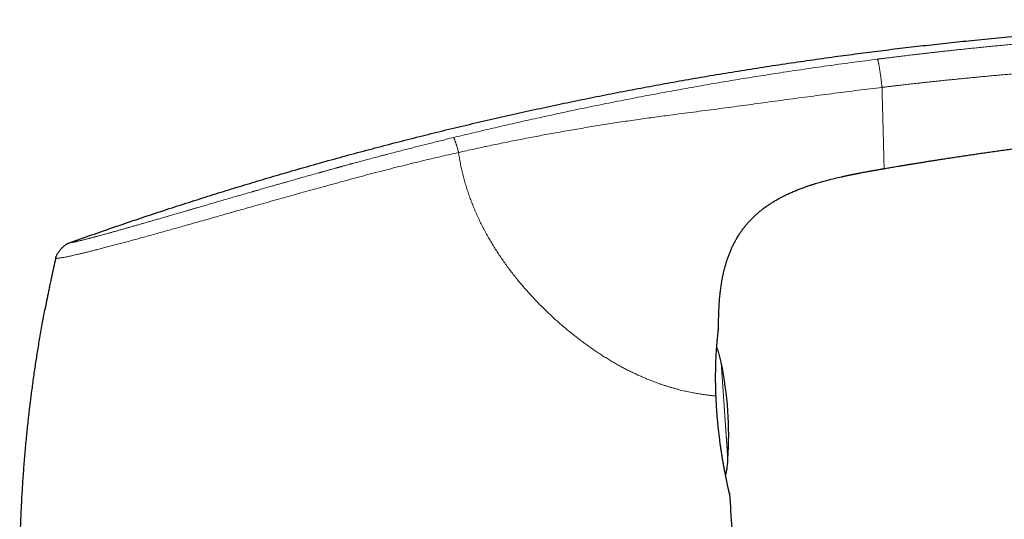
# Model space of a CAD drawing. Header units: millimetres. Extents: x 8 to 757, y 12 to 539.
# Tile 44 of 46: x 507 to 576, y 504 to 539. Entities that reach past the tile are written whole.
import ezdxf

# ---------------------------------------------------------------- set-up
doc = ezdxf.new("R2010")
doc.units = ezdxf.units.MM

msp = doc.modelspace()

# ---------------------------------------------------------------- linework, layer by layer
at = {"color": 7, "linetype": 'Continuous', "lineweight": 30}
for p, q in [((567.307, 528.464), (567.307, 528.464)), ((561.159, 526.935), (561.202, 526.953)), ((559.087, 525.814), (559.124, 525.839)), ((557.105, 523.679), (557.151, 523.756)), ((509.747, 522.229), (509.75, 522.229)), ((555.806, 517.411), (555.805, 517.395)), ((555.627, 512.66), (555.627, 512.66))]:
    msp.add_line(p, q, dxfattribs=at)
at = {"color": 252, "linetype": 'Continuous', "lineweight": 0}
for p, q in [((555.978, 515.029), (556.453, 508.245)), ((555.986, 514.991), (556.455, 508.283))]:
    msp.add_line(p, q, dxfattribs=at)
at = {"color": 7, "linetype": 'Continuous', "lineweight": 30, "flags": 128}
msp.add_lwpolyline([(556.556, 505.92), (556.562, 505.895), (556.566, 505.861)], dxfattribs=at)
at = {"color": 7, "linetype": 'Continuous', "lineweight": 30}
for start, end in [(4, 11.72875), (356.27125, 4)]:
    msp.add_arc((531.508, 509.909), 25, start, end, dxfattribs=at)
for points, knots in [([(510.702, 523.308), (511.216, 523.491), (512.242, 523.857), (513.784, 524.392), (515.327, 524.917), (516.871, 525.432), (518.416, 525.937), (519.932, 526.421), (521.42, 526.886), (522.878, 527.333), (524.338, 527.771), (525.798, 528.199), (527.316, 528.635), (528.891, 529.077), (530.524, 529.523), (532.158, 529.958), (533.793, 530.382), (535.428, 530.795), (537.066, 531.197), (538.704, 531.588), (540.343, 531.968), (541.983, 532.337), (543.625, 532.696), (545.268, 533.044), (546.912, 533.381), (548.557, 533.707), (550.203, 534.023), (551.851, 534.328), (553.526, 534.628), (555.229, 534.921), (556.959, 535.208), (558.691, 535.483), (560.424, 535.747), (562.158, 536), (563.841, 536.234), (565.471, 536.451), (567.048, 536.652), (568.626, 536.843), (570.206, 537.026), (571.788, 537.2), (573.464, 537.375), (575.237, 537.549), (577.105, 537.72), (578.976, 537.878), (580.848, 538.025), (582.722, 538.16), (584.599, 538.283), (586.477, 538.395), (588.223, 538.488), (589.836, 538.565), (591.315, 538.628), (592.796, 538.682), (594.203, 538.725), (595.535, 538.758), (596.792, 538.781), (598.05, 538.797), (599.308, 538.805), (600.565, 538.804), (601.799, 538.794), (603.008, 538.775), (604.193, 538.747), (605.377, 538.71), (606.56, 538.663), (607.742, 538.606), (608.924, 538.538), (610.104, 538.459), (611.284, 538.368), (612.462, 538.267), (613.632, 538.154), (614.793, 538.031), (615.947, 537.897), (617.099, 537.753), (617.866, 537.647), (618.25, 537.594)], [0, 0, 0, 0, 0.014954, 0.029882, 0.044786, 0.059666, 0.074523, 0.089358, 0.103326, 0.117276, 0.131208, 0.145123, 0.159023, 0.174517, 0.189994, 0.205452, 0.220895, 0.236322, 0.251734, 0.267133, 0.282519, 0.297893, 0.313256, 0.32861, 0.343953, 0.359289, 0.374617, 0.389938, 0.405254, 0.421293, 0.437328, 0.45336, 0.469388, 0.485415, 0.501442, 0.515979, 0.530517, 0.545057, 0.559598, 0.574142, 0.58869, 0.605839, 0.622995, 0.640159, 0.65733, 0.674511, 0.691703, 0.708907, 0.726124, 0.73966, 0.753202, 0.766749, 0.7803, 0.7918, 0.803301, 0.814802, 0.826303, 0.837802, 0.849299, 0.860136, 0.870971, 0.881802, 0.892629, 0.903453, 0.914274, 0.925091, 0.935905, 0.946716, 0.957526, 0.968143, 0.97876, 0.989379, 1, 1, 1, 1]), ([(567.307, 528.464), (567.362, 528.474), (567.476, 528.493), (567.653, 528.524), (567.842, 528.556), (568.043, 528.59), (568.254, 528.625), (568.476, 528.663), (568.709, 528.701), (568.953, 528.742), (569.21, 528.784), (569.481, 528.828), (569.766, 528.875), (570.063, 528.923), (570.372, 528.972), (570.693, 529.023), (571.026, 529.075), (571.364, 529.128), (571.706, 529.181), (572.052, 529.234), (572.409, 529.288), (572.776, 529.343), (573.152, 529.399), (573.536, 529.456), (573.928, 529.513), (574.331, 529.571), (574.746, 529.63), (575.176, 529.69), (575.618, 529.752), (576.072, 529.814), (576.536, 529.877), (577.011, 529.94), (577.497, 530.004), (577.941, 530.061), (578.275, 530.103), (578.448, 530.125), (578.511, 530.133), (578.527, 530.135), (578.543, 530.137), (578.559, 530.139), (578.676, 530.154), (578.979, 530.192), (579.618, 530.271), (580.455, 530.371), (581.405, 530.482), (582.51, 530.606), (583.805, 530.746), (585.291, 530.897), (586.778, 531.039), (588.266, 531.172), (589.426, 531.27), (590.26, 531.336), (590.765, 531.375), (591.27, 531.414), (591.776, 531.451), (592.278, 531.487), (592.772, 531.521), (593.249, 531.554), (593.716, 531.584), (594.18, 531.614), (594.654, 531.644), (595.132, 531.672), (595.608, 531.7), (595.97, 531.721), (596.222, 531.734), (596.367, 531.742), (596.513, 531.75), (596.658, 531.758), (596.81, 531.766), (596.927, 531.772), (596.995, 531.776), (597.009, 531.776)], [0, 0, 0, 0, 0.005595, 0.011595, 0.018002, 0.024815, 0.032035, 0.03952, 0.047398, 0.055667, 0.064329, 0.07357, 0.08322, 0.093278, 0.103744, 0.114617, 0.125899, 0.137589, 0.148933, 0.160638, 0.172702, 0.185125, 0.197908, 0.210812, 0.224064, 0.237662, 0.251607, 0.266194, 0.281142, 0.296451, 0.312121, 0.328153, 0.344545, 0.361299, 0.373042, 0.378263, 0.378855, 0.379388, 0.379921, 0.380453, 0.380986, 0.391794, 0.411093, 0.445556, 0.476327, 0.507098, 0.55705, 0.607002, 0.656955, 0.706907, 0.75686, 0.773813, 0.790767, 0.807721, 0.824674, 0.841628, 0.85816, 0.874385, 0.8896, 0.905142, 0.921012, 0.937209, 0.953239, 0.96878, 0.973653, 0.978527, 0.9834, 0.988274, 0.993147, 0.998665, 1, 1, 1, 1]), ([(748.684, 529.314), (748.189, 529.22), (746.838, 528.964), (744.632, 528.533), (742.068, 528.023), (739.506, 527.502), (736.945, 526.971), (734.387, 526.429), (731.903, 525.892), (729.491, 525.36), (727.152, 524.836), (724.815, 524.303), (722.481, 523.76), (720.148, 523.209), (717.817, 522.65), (715.489, 522.081), (713.163, 521.504), (710.839, 520.918), (708.517, 520.323), (706.197, 519.719), (703.742, 519.07), (701.151, 518.375), (698.427, 517.629), (695.705, 516.872), (693.124, 516.142), (690.684, 515.44), (688.382, 514.769), (686.084, 514.09), (683.788, 513.402), (681.495, 512.705), (679.068, 511.957), (676.507, 511.157), (673.815, 510.303), (671.126, 509.436), (668.537, 508.589), (666.048, 507.763), (663.657, 506.959), (661.27, 506.145), (658.885, 505.323), (656.505, 504.49), (654.127, 503.648), (651.753, 502.797), (649.421, 501.951), (647.132, 501.11), (644.885, 500.275), (642.642, 499.431), (640.402, 498.579), (638.164, 497.719), (635.798, 496.798), (633.302, 495.816), (630.678, 494.769), (628.059, 493.711), (625.538, 492.679), (623.114, 491.676), (620.788, 490.701), (618.465, 489.718), (616.146, 488.725), (613.832, 487.723), (611.521, 486.712), (609.214, 485.692), (606.912, 484.663), (604.613, 483.624), (602.319, 482.576), (600.029, 481.52), (597.743, 480.454), (595.461, 479.379), (593.184, 478.295), (590.911, 477.202), (588.606, 476.083), (586.27, 474.936), (583.903, 473.762), (581.54, 472.578), (579.183, 471.384), (577.216, 470.379), (576.036, 469.769), (575.638, 469.563)], [0, 0, 0, 0, 0.008226, 0.022459, 0.036692, 0.050925, 0.065158, 0.079391, 0.093624, 0.106671, 0.119718, 0.132765, 0.145812, 0.158859, 0.171906, 0.184953, 0.198, 0.211047, 0.224094, 0.237141, 0.250188, 0.265564, 0.280941, 0.296318, 0.311695, 0.324742, 0.337789, 0.350836, 0.363883, 0.37693, 0.389977, 0.405353, 0.42073, 0.436107, 0.451484, 0.465213, 0.478942, 0.492671, 0.506401, 0.52013, 0.533859, 0.547589, 0.561318, 0.574365, 0.587412, 0.600459, 0.613506, 0.626553, 0.6396, 0.654976, 0.670353, 0.68573, 0.701107, 0.714836, 0.728565, 0.742294, 0.756024, 0.769753, 0.783482, 0.797212, 0.810941, 0.82467, 0.838399, 0.852129, 0.865858, 0.879587, 0.893316, 0.907046, 0.920775, 0.935158, 0.949541, 0.963924, 0.978307, 0.99269, 1, 1, 1, 1]), ([(564.332, 527.894), (564.359, 527.9), (564.413, 527.912), (564.498, 527.931), (564.586, 527.95), (564.675, 527.97), (564.764, 527.988), (564.85, 528.007), (564.93, 528.023), (565, 528.038), (565.051, 528.048), (565.088, 528.056), (565.113, 528.061), (565.136, 528.066), (565.159, 528.07), (565.18, 528.074), (565.2, 528.078), (565.219, 528.082), (565.236, 528.086), (565.249, 528.088), (565.259, 528.09), (565.266, 528.092), (565.271, 528.093), (565.277, 528.094), (565.286, 528.096), (565.298, 528.098), (565.316, 528.102), (565.34, 528.106), (565.368, 528.112), (565.398, 528.118), (565.428, 528.124), (565.469, 528.132), (565.52, 528.142), (565.581, 528.153), (565.641, 528.165), (565.732, 528.182), (565.859, 528.206), (566.025, 528.237), (566.181, 528.266), (566.325, 528.292), (566.456, 528.315), (566.588, 528.339), (566.712, 528.361), (566.825, 528.381), (566.929, 528.399), (567.012, 528.413), (567.075, 528.424), (567.117, 528.431), (567.159, 528.439), (567.2, 528.446), (567.239, 528.452), (567.272, 528.458), (567.295, 528.462), (567.305, 528.464), (567.307, 528.464)], [0, 0, 0, 0, 0.020693, 0.042302, 0.06475, 0.087589, 0.110312, 0.132406, 0.153408, 0.170611, 0.186615, 0.194207, 0.201577, 0.208802, 0.215981, 0.225663, 0.235649, 0.246065, 0.262627, 0.280345, 0.301862, 0.324432, 0.34766, 0.371115, 0.394365, 0.417013, 0.438749, 0.456892, 0.474264, 0.485546, 0.496747, 0.508052, 0.525381, 0.542977, 0.560395, 0.577583, 0.623446, 0.669326, 0.715128, 0.74938, 0.783514, 0.817589, 0.851781, 0.877523, 0.903564, 0.930024, 0.940564, 0.951197, 0.961915, 0.972427, 0.982238, 0.99109, 0.998083, 1, 1, 1, 1]), ([(561.159, 526.935), (561.173, 526.941), (561.277, 526.985), (561.473, 527.061), (561.723, 527.154), (561.951, 527.235), (562.158, 527.304), (562.365, 527.372), (562.503, 527.414), (562.572, 527.435)], [0, 0, 0, 0, 0.03092, 0.225117, 0.419398, 0.564951, 0.710245, 0.855244, 1, 1, 1, 1]), ([(562.518, 527.419), (562.637, 527.455), (562.918, 527.54), (563.365, 527.661), (563.857, 527.785), (564.186, 527.861), (564.35, 527.898)], [0, 0, 0, 0, 0.1972205, 0.4651306, 0.7331267, 1, 1, 1, 1]), ([(559.058, 525.792), (559.126, 525.841), (559.272, 525.944), (559.501, 526.094), (559.743, 526.242), (559.989, 526.381), (560.237, 526.513), (560.487, 526.638), (560.74, 526.756), (561.014, 526.877), (561.206, 526.954), (561.311, 526.996)], [0, 0, 0, 0, 0.0982853, 0.2092175, 0.3201537, 0.4311081, 0.540096, 0.6490804, 0.7580498, 0.8670176, 1, 1, 1, 1]), ([(557.106, 523.679), (557.124, 523.711), (557.186, 523.817), (557.3, 523.991), (557.447, 524.201), (557.602, 524.406), (557.764, 524.605), (557.934, 524.798), (558.111, 524.984), (558.294, 525.163), (558.484, 525.336), (558.679, 525.503), (558.881, 525.662), (559.029, 525.774), (559.112, 525.831), (559.124, 525.839)], [0, 0, 0, 0, 0.0372383, 0.1233718, 0.2095219, 0.2956845, 0.3818538, 0.4680223, 0.5541812, 0.6403284, 0.7264749, 0.8126246, 0.8987711, 0.9848985, 1, 1, 1, 1]), ([(555.806, 517.411), (555.806, 517.552), (555.805, 517.834), (555.813, 518.257), (555.828, 518.679), (555.852, 519.102), (555.886, 519.523), (555.927, 519.914), (555.975, 520.273), (556.026, 520.602), (556.087, 520.928), (556.157, 521.253), (556.236, 521.576), (556.32, 521.871), (556.404, 522.138), (556.488, 522.377), (556.578, 522.614), (556.676, 522.848), (556.781, 523.078), (556.893, 523.302), (557.012, 523.521), (557.098, 523.673), (557.147, 523.749), (557.151, 523.756)], [0, 0, 0, 0, 0.064347, 0.128694, 0.193051, 0.257412, 0.321771, 0.386134, 0.436708, 0.487278, 0.537842, 0.588411, 0.638988, 0.689561, 0.728174, 0.766784, 0.805398, 0.844019, 0.882642, 0.920569, 0.95849, 0.996405, 1, 1, 1, 1]), ([(509.747, 522.229), (509.751, 522.245), (509.758, 522.279), (509.773, 522.332), (509.794, 522.389), (509.821, 522.451), (509.858, 522.524), (509.906, 522.606), (509.965, 522.696), (510.032, 522.786), (510.105, 522.873), (510.183, 522.956), (510.264, 523.034), (510.346, 523.104), (510.422, 523.162), (510.49, 523.207), (510.549, 523.242), (510.603, 523.269), (510.654, 523.291), (510.686, 523.302), (510.702, 523.308)], [0, 0, 0, 0, 0.033857, 0.070157, 0.110556, 0.155817, 0.205931, 0.274432, 0.347576, 0.42316, 0.499461, 0.575793, 0.651492, 0.724842, 0.793618, 0.843967, 0.889435, 0.92997, 0.966287, 1, 1, 1, 1]), ([(509.747, 522.23), (509.738, 522.192), (509.709, 522.067), (509.662, 521.856), (509.606, 521.601), (509.552, 521.357), (509.501, 521.123), (509.453, 520.9), (509.409, 520.693), (509.369, 520.501), (509.332, 520.325), (509.297, 520.157), (509.265, 519.998), (509.234, 519.849), (509.205, 519.702), (509.176, 519.56), (509.149, 519.422), (509.124, 519.296), (509.101, 519.182), (509.081, 519.079), (509.063, 518.988), (509.047, 518.908), (509.034, 518.84), (509.024, 518.788), (509.016, 518.748), (509.011, 518.72), (509.007, 518.698), (509.005, 518.689), (509.004, 518.685)], [0, 0, 0, 0, 0.030792, 0.10333, 0.172954, 0.239668, 0.303476, 0.364385, 0.4224, 0.473045, 0.521271, 0.567085, 0.610497, 0.651516, 0.690155, 0.731191, 0.769198, 0.804209, 0.836267, 0.865426, 0.891759, 0.915365, 0.936384, 0.955009, 0.967578, 0.979119, 0.989841, 1, 1, 1, 1]), ([(507.283, 497.458), (507.276, 497.791), (507.26, 498.457), (507.25, 499.455), (507.249, 500.453), (507.259, 501.451), (507.278, 502.45), (507.307, 503.447), (507.347, 504.478), (507.4, 505.542), (507.466, 506.638), (507.545, 507.733), (507.635, 508.828), (507.735, 509.888), (507.842, 510.914), (507.955, 511.906), (508.079, 512.897), (508.212, 513.886), (508.355, 514.874), (508.508, 515.86), (508.677, 516.878), (508.842, 517.82), (508.958, 518.432), (509.005, 518.685)], [0, 0, 0, 0, 0.046789, 0.093578, 0.140367, 0.187156, 0.233945, 0.280734, 0.327523, 0.378991, 0.430459, 0.481927, 0.533395, 0.584863, 0.631651, 0.67844, 0.725229, 0.772018, 0.818807, 0.865596, 0.912385, 0.963853, 1, 1, 1, 1]), ([(555.627, 512.668), (555.625, 512.721), (555.62, 512.827), (555.615, 512.984), (555.611, 513.135), (555.607, 513.279), (555.605, 513.415), (555.603, 513.55), (555.601, 513.684), (555.6, 513.815), (555.6, 513.936), (555.6, 514.047), (555.601, 514.149), (555.602, 514.241), (555.603, 514.325), (555.604, 514.404), (555.606, 514.507), (555.608, 514.635), (555.613, 514.802), (555.618, 514.981), (555.626, 515.172), (555.634, 515.358), (555.643, 515.538), (555.654, 515.711), (555.664, 515.877), (555.676, 516.035), (555.688, 516.186), (555.699, 516.328), (555.711, 516.462), (555.722, 516.588), (555.733, 516.705), (555.743, 516.813), (555.752, 516.905), (555.76, 516.984), (555.767, 517.053), (555.774, 517.118), (555.781, 517.178), (555.786, 517.225), (555.79, 517.262), (555.794, 517.293), (555.797, 517.324), (555.801, 517.354), (555.803, 517.379), (555.804, 517.391), (555.804, 517.396)], [0, 0, 0, 0, 0.021275, 0.042757, 0.06331, 0.082935, 0.101631, 0.119399, 0.139149, 0.157609, 0.17478, 0.190662, 0.205507, 0.219015, 0.23119, 0.242854, 0.254584, 0.277818, 0.30131, 0.332208, 0.363541, 0.395014, 0.426501, 0.45801, 0.489549, 0.521137, 0.552732, 0.584293, 0.615828, 0.647344, 0.67885, 0.710351, 0.74185, 0.766816, 0.7928, 0.819848, 0.847966, 0.877161, 0.896869, 0.917462, 0.939241, 0.962239, 0.986488, 1, 1, 1, 1]), ([(555.978, 515.029), (555.965, 515.09), (555.939, 515.215), (555.894, 515.401), (555.844, 515.588), (555.795, 515.749), (555.749, 515.883), (555.713, 515.98), (555.688, 516.039), (555.678, 516.063)], [0, 0, 0, 0, 0.175347, 0.353785, 0.534111, 0.712788, 0.822168, 0.927841, 1, 1, 1, 1]), ([(555.986, 514.99), (555.985, 514.995), (555.984, 515.002), (555.982, 515.012), (555.98, 515.02), (555.979, 515.025), (555.979, 515.027)], [0, 0, 0, 0, 0.363345, 0.598494, 0.833693, 1, 1, 1, 1]), ([(555.661, 512.036), (555.66, 512.052), (555.657, 512.092), (555.653, 512.159), (555.648, 512.241), (555.643, 512.333), (555.637, 512.434), (555.632, 512.544), (555.628, 512.62), (555.627, 512.66)], [0, 0, 0, 0, 0.0778578, 0.1926764, 0.3233014, 0.4698256, 0.6323755, 0.8111192, 1, 1, 1, 1]), ([(555.661, 512.032), (555.661, 512.033), (555.663, 512.034), (555.662, 512.035), (555.658, 512.036), (555.657, 512.037)], [0, 0, 0, 0, 0.277211, 0.646053, 1, 1, 1, 1]), ([(556.564, 505.885), (556.563, 505.887), (556.562, 505.891), (556.56, 505.903), (556.557, 505.918), (556.553, 505.935), (556.548, 505.955), (556.543, 505.978), (556.537, 506.003), (556.531, 506.03), (556.524, 506.057), (556.517, 506.09), (556.507, 506.133), (556.494, 506.19), (556.48, 506.255), (556.464, 506.328), (556.446, 506.41), (556.426, 506.503), (556.404, 506.604), (556.381, 506.715), (556.357, 506.833), (556.332, 506.956), (556.306, 507.084), (556.28, 507.217), (556.253, 507.355), (556.225, 507.499), (556.198, 507.648), (556.169, 507.801), (556.141, 507.957), (556.116, 508.099), (556.095, 508.226), (556.076, 508.342), (556.055, 508.466), (556.034, 508.6), (556.012, 508.744), (555.989, 508.89), (555.968, 509.038), (555.947, 509.186), (555.925, 509.342), (555.903, 509.506), (555.881, 509.679), (555.858, 509.859), (555.836, 510.048), (555.814, 510.238), (555.793, 510.428), (555.773, 510.618), (555.754, 510.814), (555.735, 511.016), (555.717, 511.223), (555.7, 511.435), (555.685, 511.65), (555.671, 511.85), (555.664, 511.978), (555.661, 512.032)], [0, 0, 0, 0, 0.0176202, 0.0343779, 0.0502854, 0.0653536, 0.0795915, 0.0930068, 0.10777, 0.1214076, 0.1339261, 0.1453325, 0.1651016, 0.1854125, 0.2062678, 0.2276694, 0.2500225, 0.2729433, 0.2964309, 0.3204664, 0.34453, 0.3679513, 0.391158, 0.4141466, 0.4369138, 0.4598644, 0.4825801, 0.5050593, 0.5273051, 0.5493257, 0.5637301, 0.5789418, 0.5951256, 0.6122819, 0.6304108, 0.6495125, 0.6665604, 0.6843149, 0.7027758, 0.7219425, 0.7418144, 0.7623906, 0.7836702, 0.8056518, 0.8259425, 0.8467944, 0.8682064, 0.8901772, 0.9127057, 0.9353741, 0.9585793, 0.9823216, 1, 1, 1, 1]), ([(556.453, 508.247), (556.453, 508.25), (556.453, 508.257), (556.454, 508.267), (556.455, 508.275), (556.455, 508.281), (556.455, 508.284)], [0, 0, 0, 0, 0.294604, 0.529774, 0.764901, 1, 1, 1, 1]), ([(556.293, 507.153), (556.293, 507.156), (556.305, 507.196), (556.324, 507.276), (556.35, 507.395), (556.373, 507.518), (556.397, 507.669), (556.419, 507.846), (556.439, 508.046), (556.448, 508.179), (556.453, 508.245)], [0, 0, 0, 0, 0.008344, 0.113509, 0.223722, 0.33769, 0.454, 0.638249, 0.820771, 1, 1, 1, 1]), ([(556.566, 505.861), (556.617, 505.068), (556.718, 503.482), (556.855, 501.102), (556.982, 498.722), (557.057, 497.135), (557.095, 496.341)], [0, 0, 0, 0, 0.25, 0.5, 0.75, 1, 1, 1, 1])]:
    msp.add_open_spline(points, degree=3, knots=knots, dxfattribs=at)
at = {"color": 252, "linetype": 'Continuous', "lineweight": 0}
for points, knots in [([(618.25, 537.594), (618.25, 537.594), (618.25, 537.594), (618.25, 537.594), (618.25, 537.594), (618.25, 537.594), (618.25, 537.594), (618.249, 537.594), (618.249, 537.594), (618.248, 537.594), (618.247, 537.594), (618.246, 537.594), (618.244, 537.594), (618.241, 537.594), (618.238, 537.594), (618.234, 537.594), (618.229, 537.594), (618.223, 537.593), (618.215, 537.593), (618.206, 537.593), (618.196, 537.593), (618.185, 537.593), (618.171, 537.592), (618.156, 537.592), (618.138, 537.592), (618.117, 537.591), (618.093, 537.591), (618.066, 537.59), (618.036, 537.589), (618.002, 537.588), (617.965, 537.588), (617.925, 537.587), (617.881, 537.586), (617.833, 537.585), (617.779, 537.584), (617.721, 537.583), (617.659, 537.583), (617.592, 537.582), (617.519, 537.582), (617.437, 537.582), (617.348, 537.583), (617.249, 537.584), (617.147, 537.586), (617.046, 537.588), (616.945, 537.59), (616.836, 537.593), (616.719, 537.596), (616.594, 537.6), (616.459, 537.605), (616.319, 537.611), (616.176, 537.617), (616.03, 537.623), (615.875, 537.63), (615.712, 537.638), (615.542, 537.647), (615.364, 537.656), (615.178, 537.667), (614.983, 537.678), (614.788, 537.69), (614.596, 537.701), (614.406, 537.714), (614.209, 537.727), (614.003, 537.74), (613.792, 537.755), (613.562, 537.771), (613.314, 537.788), (613.046, 537.807), (612.772, 537.826), (612.478, 537.847), (612.165, 537.869), (611.831, 537.892), (611.49, 537.916), (611.143, 537.939), (610.793, 537.962), (610.439, 537.985), (610.083, 538.008), (609.723, 538.03), (609.305, 538.054), (608.829, 538.081), (608.292, 538.11), (607.746, 538.137), (607.192, 538.163), (606.592, 538.189), (605.948, 538.214), (605.257, 538.237), (604.554, 538.258), (603.84, 538.275), (603.114, 538.289), (602.532, 538.298), (602.098, 538.304), (601.816, 538.306), (601.531, 538.309), (601.245, 538.311), (600.958, 538.312), (600.677, 538.313), (600.244, 538.314), (599.663, 538.313), (598.893, 538.309), (598.094, 538.302), (597.266, 538.291), (596.45, 538.276), (595.646, 538.259), (594.853, 538.239), (594.071, 538.216), (593.318, 538.192), (592.593, 538.166), (591.895, 538.14), (591.207, 538.112), (590.529, 538.083), (589.861, 538.052), (589.215, 538.021), (588.59, 537.989), (587.986, 537.958), (587.391, 537.925), (586.805, 537.892), (586.205, 537.857), (585.592, 537.82), (584.968, 537.781), (584.354, 537.741), (583.751, 537.701), (583.158, 537.66), (582.575, 537.619), (582.003, 537.578), (581.442, 537.536), (580.891, 537.494), (580.351, 537.452), (579.821, 537.41), (579.301, 537.367), (578.792, 537.325), (578.294, 537.282), (577.805, 537.24), (577.32, 537.197), (576.839, 537.153), (576.361, 537.109), (575.895, 537.066), (575.44, 537.022), (574.997, 536.979), (574.559, 536.936), (574.128, 536.893), (573.702, 536.85), (573.29, 536.808), (572.889, 536.766), (572.501, 536.725), (572.126, 536.684), (571.772, 536.646), (571.44, 536.61), (571.128, 536.575), (570.827, 536.541), (570.536, 536.508), (570.255, 536.476), (569.985, 536.445), (569.725, 536.415), (569.476, 536.386), (569.237, 536.358), (569.008, 536.331), (568.79, 536.305), (568.586, 536.28), (568.395, 536.257), (568.218, 536.235), (568.05, 536.215), (567.891, 536.195), (567.738, 536.176), (567.591, 536.158), (567.45, 536.141), (567.321, 536.124), (567.202, 536.11), (567.094, 536.096), (566.996, 536.084), (566.909, 536.073), (566.855, 536.066), (566.829, 536.062)], [0, 0, 0, 0, 0.0001644, 0.0003979, 0.0007007, 0.0010727, 0.0016764, 0.0024032, 0.0032531, 0.0044356, 0.0057954, 0.0073326, 0.0090473, 0.0109394, 0.0128656, 0.0149464, 0.0171817, 0.0195716, 0.022116, 0.0248148, 0.0275007, 0.0303236, 0.0332832, 0.0363794, 0.0396119, 0.0431887, 0.0469178, 0.0507986, 0.0548304, 0.0590122, 0.0633431, 0.0675627, 0.0719153, 0.0764027, 0.0810269, 0.0857908, 0.0902458, 0.0948226, 0.0995247, 0.1043505, 0.1092954, 0.1143547, 0.1195234, 0.1236583, 0.1278565, 0.1321197, 0.1364516, 0.1408565, 0.1453394, 0.1499054, 0.1540408, 0.1582336, 0.1624778, 0.1667678, 0.1711017, 0.1754013, 0.1797445, 0.1841352, 0.1885803, 0.1924018, 0.1962797, 0.2002239, 0.2042228, 0.2082542, 0.2123107, 0.2171272, 0.2219855, 0.2268922, 0.2318536, 0.2375838, 0.2433937, 0.2492842, 0.2552533, 0.2612957, 0.2672947, 0.2733502, 0.2794596, 0.2856262, 0.2945415, 0.3035901, 0.3127761, 0.3220993, 0.3315579, 0.3429673, 0.3545656, 0.366354, 0.3783335, 0.3905042, 0.4028661, 0.407578, 0.4123171, 0.4170833, 0.4218768, 0.4266973, 0.4314942, 0.4360395, 0.4484444, 0.4607101, 0.4747583, 0.4886184, 0.5022898, 0.5157718, 0.5290639, 0.5421656, 0.5550774, 0.5669321, 0.5786236, 0.5901527, 0.6015198, 0.6127257, 0.6237707, 0.6340375, 0.6441619, 0.6541441, 0.6639844, 0.6736829, 0.6843401, 0.6948213, 0.7051267, 0.7152566, 0.7252112, 0.7349906, 0.7445951, 0.7540247, 0.7632797, 0.77236, 0.7812657, 0.7899967, 0.798553, 0.8069347, 0.8151418, 0.8231741, 0.8314017, 0.8394375, 0.8472817, 0.8549342, 0.862395, 0.8696642, 0.87703, 0.8841881, 0.8911384, 0.897881, 0.9044159, 0.910743, 0.9168625, 0.9222897, 0.9275423, 0.9326205, 0.9375242, 0.9422534, 0.9468082, 0.9511885, 0.9553943, 0.9594256, 0.9632825, 0.9669649, 0.9704729, 0.9736206, 0.9766131, 0.9794506, 0.9821329, 0.9846601, 0.9872064, 0.989573, 0.99176, 0.9937673, 0.995595, 0.997243, 0.9987113, 1, 1, 1, 1]), ([(537.391, 530.621), (537.844, 530.73), (538.751, 530.949), (540.111, 531.269), (541.473, 531.582), (542.835, 531.889), (544.199, 532.188), (545.645, 532.498), (547.175, 532.816), (548.788, 533.14), (550.404, 533.455), (551.941, 533.744), (553.397, 534.009), (554.773, 534.253), (556.151, 534.489), (557.531, 534.717), (558.912, 534.939), (560.377, 535.165), (561.926, 535.396), (563.558, 535.628), (565.193, 535.852), (566.284, 535.992), (566.829, 536.062)], [0, 0, 0, 0, 0.046677, 0.093345, 0.140008, 0.186667, 0.233324, 0.279979, 0.334963, 0.389948, 0.444935, 0.499928, 0.546596, 0.593269, 0.639946, 0.686625, 0.733304, 0.779981, 0.834987, 0.889989, 0.944992, 1, 1, 1, 1]), ([(566.829, 536.062), (566.83, 536.061), (566.833, 536.059), (566.837, 536.055), (566.842, 536.049), (566.849, 536.038), (566.857, 536.019), (566.866, 535.993), (566.876, 535.96), (566.887, 535.92), (566.899, 535.869), (566.913, 535.806), (566.929, 535.73), (566.947, 535.642), (566.965, 535.54), (566.985, 535.427), (567.005, 535.306), (567.024, 535.183), (567.042, 535.063), (567.059, 534.947), (567.074, 534.837), (567.088, 534.734), (567.1, 534.638), (567.112, 534.543), (567.123, 534.449), (567.134, 534.358), (567.142, 534.28), (567.15, 534.213), (567.156, 534.156), (567.159, 534.122), (567.161, 534.106)], [0, 0, 0, 0, 0.015965, 0.035533, 0.058942, 0.086558, 0.118876, 0.156464, 0.188441, 0.223833, 0.262677, 0.304855, 0.350082, 0.39795, 0.448027, 0.500064, 0.551768, 0.600916, 0.647444, 0.691144, 0.73183, 0.769411, 0.803912, 0.835447, 0.87318, 0.906399, 0.935491, 0.960717, 0.982213, 1, 1, 1, 1]), ([(567.161, 534.106), (567.186, 534.109), (567.241, 534.116), (567.327, 534.126), (567.423, 534.137), (567.529, 534.15), (567.643, 534.163), (567.766, 534.178), (567.897, 534.193), (568.037, 534.21), (568.188, 534.227), (568.348, 534.246), (568.519, 534.265), (568.7, 534.286), (568.889, 534.308), (569.088, 534.33), (569.294, 534.353), (569.508, 534.377), (569.731, 534.401), (569.975, 534.428), (570.241, 534.457), (570.529, 534.488), (570.829, 534.52), (571.141, 534.553), (571.462, 534.586), (571.794, 534.621), (572.135, 534.655), (572.488, 534.691), (572.854, 534.727), (573.235, 534.764), (573.63, 534.803), (574.038, 534.841), (574.457, 534.88), (574.888, 534.92), (575.332, 534.96), (575.776, 535), (576.221, 535.038), (576.666, 535.076), (577.122, 535.115), (577.588, 535.153), (578.065, 535.191), (578.542, 535.229), (579.02, 535.266), (579.498, 535.302), (579.985, 535.338), (580.481, 535.374), (580.987, 535.41), (581.502, 535.445), (582.027, 535.48), (582.561, 535.515), (583.104, 535.549), (583.653, 535.583), (584.207, 535.616), (584.768, 535.648), (585.338, 535.68), (585.92, 535.712), (586.515, 535.743), (587.122, 535.773), (587.739, 535.803), (588.366, 535.832), (588.998, 535.86), (589.635, 535.887), (590.277, 535.912), (590.929, 535.936), (591.594, 535.959), (592.273, 535.981), (592.966, 536.001), (593.669, 536.019), (594.381, 536.036), (595.102, 536.05), (595.834, 536.062), (596.372, 536.069), (596.714, 536.073), (596.856, 536.074), (596.998, 536.075), (597.139, 536.077), (597.281, 536.078), (597.422, 536.079), (597.771, 536.081), (598.298, 536.083), (599.001, 536.083), (599.71, 536.081), (600.45, 536.075), (601.222, 536.066), (601.955, 536.053), (602.65, 536.037), (603.309, 536.019), (603.958, 535.999), (604.598, 535.976), (605.229, 535.951), (605.821, 535.924), (606.377, 535.896), (606.897, 535.867), (607.413, 535.836), (607.923, 535.803), (608.429, 535.767), (608.93, 535.729), (609.391, 535.691), (609.813, 535.655), (610.196, 535.622), (610.576, 535.587), (610.953, 535.552), (611.326, 535.516), (611.695, 535.48), (612.037, 535.445), (612.352, 535.412), (612.642, 535.382), (612.928, 535.351), (613.21, 535.321), (613.487, 535.292), (613.76, 535.263), (614.027, 535.236), (614.289, 535.209), (614.534, 535.186), (614.759, 535.165), (614.965, 535.148), (615.162, 535.133), (615.353, 535.12), (615.536, 535.11), (615.722, 535.1), (615.912, 535.093), (616.103, 535.086), (616.286, 535.082), (616.469, 535.079), (616.651, 535.078), (616.83, 535.079), (617, 535.082), (617.16, 535.086), (617.312, 535.092), (617.454, 535.1), (617.588, 535.108), (617.719, 535.119), (617.847, 535.131), (617.971, 535.145), (618.086, 535.16), (618.193, 535.176), (618.292, 535.193), (618.383, 535.21), (618.468, 535.228), (618.546, 535.246), (618.623, 535.265), (618.698, 535.285), (618.77, 535.306), (618.836, 535.326), (618.897, 535.346), (618.952, 535.365), (619.005, 535.384), (619.057, 535.404), (619.106, 535.423), (619.15, 535.44), (619.19, 535.456), (619.225, 535.47), (619.256, 535.483), (619.284, 535.494), (619.308, 535.505), (619.33, 535.514), (619.35, 535.523), (619.368, 535.531), (619.383, 535.537), (619.396, 535.543), (619.406, 535.547), (619.414, 535.551), (619.42, 535.554), (619.425, 535.556), (619.429, 535.558), (619.432, 535.56), (619.434, 535.56), (619.436, 535.561), (619.437, 535.562), (619.437, 535.562), (619.438, 535.562), (619.438, 535.562), (619.438, 535.562), (619.438, 535.562), (619.438, 535.562), (619.438, 535.562)], [0, 0, 0, 0, 0.001274, 0.002705, 0.004291, 0.006034, 0.007933, 0.00995, 0.012117, 0.014435, 0.016904, 0.019572, 0.022397, 0.025377, 0.028514, 0.031806, 0.035192, 0.038729, 0.042415, 0.046253, 0.050813, 0.055568, 0.06052, 0.065667, 0.07101, 0.076448, 0.082075, 0.087891, 0.093895, 0.100217, 0.106735, 0.113451, 0.120362, 0.127471, 0.134776, 0.142278, 0.149441, 0.156775, 0.16428, 0.171956, 0.179802, 0.187819, 0.195534, 0.203401, 0.21142, 0.219591, 0.227914, 0.236389, 0.245016, 0.253795, 0.262727, 0.27181, 0.28088, 0.290096, 0.29946, 0.30897, 0.318805, 0.328792, 0.338932, 0.349224, 0.35967, 0.370077, 0.380632, 0.391334, 0.402184, 0.413409, 0.424788, 0.436323, 0.448015, 0.459864, 0.47187, 0.484033, 0.486374, 0.488709, 0.491039, 0.493363, 0.495681, 0.497994, 0.500301, 0.512888, 0.52398, 0.534932, 0.547792, 0.56046, 0.572938, 0.583919, 0.594748, 0.605423, 0.615943, 0.626308, 0.636532, 0.645192, 0.653766, 0.662261, 0.670685, 0.679044, 0.687346, 0.695592, 0.702033, 0.708439, 0.714812, 0.721152, 0.727462, 0.733745, 0.740005, 0.745058, 0.750097, 0.755125, 0.760146, 0.765167, 0.770104, 0.775057, 0.780035, 0.785031, 0.789244, 0.793401, 0.797494, 0.801519, 0.805479, 0.809384, 0.813928, 0.818414, 0.822844, 0.827218, 0.832121, 0.836949, 0.841697, 0.846362, 0.85094, 0.855436, 0.859853, 0.864193, 0.868985, 0.873688, 0.8783, 0.882818, 0.887239, 0.891482, 0.895626, 0.899667, 0.903603, 0.908156, 0.91257, 0.916854, 0.921014, 0.925053, 0.928978, 0.933541, 0.937949, 0.942206, 0.946311, 0.950264, 0.954, 0.957591, 0.961036, 0.964336, 0.967973, 0.971416, 0.974665, 0.977719, 0.980579, 0.983198, 0.985629, 0.987873, 0.989928, 0.99175, 0.993393, 0.994858, 0.996145, 0.997253, 0.998184, 0.998936, 0.999399, 0.999753, 1, 1, 1, 1]), ([(567.16, 534.107), (566.609, 534.04), (565.506, 533.907), (563.854, 533.696), (562.204, 533.48), (560.557, 533.259), (558.922, 533.037), (557.296, 532.816), (555.678, 532.601), (554.058, 532.391), (552.583, 532.199), (551.255, 532.021), (550.075, 531.856), (548.898, 531.683), (547.722, 531.501), (546.548, 531.31), (545.375, 531.11), (544.235, 530.906), (543.126, 530.701), (542.049, 530.493), (540.972, 530.279), (539.896, 530.056), (538.819, 529.826), (538.101, 529.667), (537.742, 529.587)], [0, 0, 0, 0, 0.055922, 0.111786, 0.167598, 0.223362, 0.2791, 0.333864, 0.388697, 0.443625, 0.498626, 0.538655, 0.578682, 0.618681, 0.658633, 0.698572, 0.738546, 0.7786, 0.815386, 0.852223, 0.889093, 0.925998, 0.962959, 1, 1, 1, 1]), ([(567.307, 528.465), (567.307, 528.467), (567.307, 528.47), (567.307, 528.49), (567.306, 528.523), (567.305, 528.569), (567.303, 528.632), (567.301, 528.703), (567.299, 528.779), (567.297, 528.853), (567.295, 528.937), (567.293, 529.033), (567.29, 529.142), (567.287, 529.265), (567.283, 529.393), (567.28, 529.525), (567.276, 529.657), (567.273, 529.8), (567.269, 529.956), (567.264, 530.123), (567.26, 530.303), (567.255, 530.497), (567.249, 530.704), (567.243, 530.924), (567.237, 531.159), (567.231, 531.408), (567.224, 531.67), (567.217, 531.944), (567.209, 532.228), (567.202, 532.522), (567.194, 532.825), (567.186, 533.136), (567.177, 533.454), (567.169, 533.777), (567.163, 533.997), (567.16, 534.107)], [0, 0, 0, 0, 0.046669, 0.093341, 0.140011, 0.186676, 0.233339, 0.280006, 0.311436, 0.342868, 0.374297, 0.405725, 0.437155, 0.468583, 0.50001, 0.525012, 0.550014, 0.575012, 0.600012, 0.625015, 0.650016, 0.675013, 0.700011, 0.72501, 0.750008, 0.775007, 0.800006, 0.825005, 0.850005, 0.875003, 0.899998, 0.924996, 0.95, 0.975002, 1, 1, 1, 1]), ([(510.702, 523.308), (510.703, 523.308), (510.704, 523.309), (510.708, 523.31), (510.715, 523.31), (510.723, 523.312), (510.732, 523.313), (510.74, 523.314), (510.746, 523.315), (510.75, 523.316), (510.753, 523.316), (510.755, 523.317), (510.757, 523.317), (510.76, 523.318), (510.767, 523.319), (510.778, 523.321), (510.8, 523.324), (510.828, 523.329), (510.864, 523.335), (510.894, 523.341), (510.916, 523.345), (510.928, 523.347), (510.939, 523.349), (510.952, 523.352), (510.971, 523.355), (510.996, 523.36), (511.031, 523.367), (511.072, 523.375), (511.119, 523.385), (511.17, 523.396), (511.224, 523.408), (511.28, 523.421), (511.343, 523.435), (511.412, 523.452), (511.496, 523.472), (511.594, 523.495), (511.706, 523.523), (511.826, 523.553), (511.954, 523.586), (512.069, 523.616), (512.168, 523.641), (512.247, 523.662), (512.329, 523.683), (512.413, 523.706), (512.499, 523.728), (512.587, 523.752), (512.689, 523.779), (512.805, 523.811), (512.938, 523.846), (513.076, 523.884), (513.234, 523.927), (513.415, 523.977), (513.619, 524.034), (513.831, 524.093), (514.051, 524.154), (514.278, 524.218), (514.511, 524.284), (514.75, 524.352), (514.994, 524.421), (515.245, 524.493), (515.503, 524.567), (515.768, 524.643), (516.042, 524.722), (516.318, 524.802), (516.598, 524.882), (516.883, 524.965), (517.178, 525.05), (517.485, 525.139), (517.799, 525.23), (518.119, 525.323), (518.446, 525.419), (518.697, 525.492), (518.869, 525.542), (518.96, 525.568), (519.051, 525.595), (519.143, 525.621), (519.235, 525.648), (519.327, 525.675), (519.421, 525.702), (519.582, 525.749), (519.812, 525.816), (520.134, 525.91), (520.48, 526.011), (520.853, 526.119), (521.241, 526.232), (521.646, 526.349), (522.068, 526.471), (522.497, 526.595), (522.934, 526.721), (523.252, 526.813), (523.45, 526.87), (523.524, 526.891), (523.598, 526.912), (523.672, 526.934), (523.746, 526.955), (523.913, 527.003), (524.162, 527.074), (524.493, 527.169), (524.784, 527.252), (525.045, 527.327), (525.278, 527.393), (525.511, 527.459), (525.739, 527.524), (526.02, 527.604), (526.359, 527.7), (526.763, 527.814), (527.175, 527.93), (527.596, 528.049), (527.891, 528.131), (528.057, 528.178), (528.092, 528.187), (528.127, 528.197), (528.163, 528.207), (528.199, 528.217), (528.236, 528.228), (528.296, 528.244), (528.379, 528.268), (528.518, 528.306), (528.694, 528.355), (528.876, 528.406), (529.034, 528.449), (529.127, 528.475), (529.18, 528.49), (529.193, 528.493), (529.2, 528.495), (529.207, 528.497), (529.223, 528.502), (529.25, 528.509), (529.291, 528.521), (529.341, 528.534), (529.398, 528.55), (529.463, 528.568), (529.536, 528.588), (529.618, 528.611), (529.708, 528.635), (529.806, 528.662), (529.916, 528.692), (530.038, 528.725), (530.14, 528.753), (530.215, 528.774), (530.261, 528.786), (530.307, 528.799), (530.348, 528.81), (530.473, 528.844), (530.68, 528.9), (531.022, 528.992), (531.408, 529.095), (531.837, 529.21), (532.157, 529.294), (532.37, 529.35), (532.479, 529.379), (532.588, 529.408), (532.704, 529.438), (532.949, 529.502), (533.299, 529.593), (533.744, 529.708), (534.157, 529.814), (534.561, 529.917), (534.956, 530.017), (535.343, 530.115), (535.743, 530.215), (536.155, 530.317), (536.577, 530.422), (536.988, 530.523), (537.258, 530.588), (537.391, 530.621)], [0, 0, 0, 0, 0.00973, 0.019171, 0.028322, 0.037184, 0.045758, 0.050896, 0.055925, 0.057224, 0.058516, 0.0598, 0.061076, 0.062345, 0.063734, 0.071754, 0.07966, 0.091421, 0.102921, 0.114162, 0.117087, 0.119994, 0.122883, 0.12576, 0.129094, 0.13556, 0.141916, 0.149962, 0.157827, 0.165512, 0.17302, 0.180352, 0.18751, 0.195417, 0.203427, 0.213393, 0.223251, 0.233005, 0.242663, 0.25223, 0.257435, 0.262611, 0.267758, 0.272879, 0.277973, 0.283043, 0.288089, 0.294992, 0.301855, 0.308738, 0.315728, 0.324792, 0.333847, 0.342901, 0.351963, 0.361042, 0.369948, 0.378879, 0.387661, 0.396482, 0.405348, 0.414267, 0.423247, 0.432293, 0.44101, 0.449719, 0.458898, 0.46814, 0.477451, 0.486839, 0.496308, 0.505865, 0.508435, 0.511013, 0.513597, 0.516189, 0.518789, 0.521395, 0.52401, 0.526631, 0.534922, 0.543293, 0.553364, 0.563557, 0.573876, 0.585075, 0.596429, 0.607942, 0.619619, 0.631464, 0.633423, 0.635386, 0.637352, 0.639322, 0.641295, 0.643272, 0.65264, 0.661073, 0.669572, 0.675683, 0.68183, 0.688011, 0.694111, 0.699845, 0.710256, 0.72089, 0.731749, 0.742834, 0.754146, 0.755047, 0.755961, 0.756888, 0.757829, 0.758782, 0.759749, 0.760729, 0.763493, 0.766357, 0.771719, 0.777401, 0.780722, 0.784143, 0.784756, 0.784973, 0.785139, 0.785318, 0.785509, 0.786387, 0.787479, 0.788775, 0.790274, 0.791977, 0.793919, 0.796073, 0.798437, 0.801013, 0.803799, 0.807107, 0.81067, 0.811842, 0.81304, 0.814263, 0.815511, 0.816301, 0.824096, 0.831796, 0.843282, 0.854551, 0.865602, 0.868484, 0.87135, 0.874201, 0.877045, 0.880433, 0.893552, 0.904598, 0.915414, 0.926002, 0.93636, 0.946491, 0.956392, 0.967769, 0.978829, 0.989573, 1, 1, 1, 1]), ([(537.391, 530.621), (537.393, 530.619), (537.397, 530.617), (537.404, 530.609), (537.413, 530.595), (537.424, 530.573), (537.437, 530.544), (537.453, 530.506), (537.471, 530.461), (537.49, 530.409), (537.511, 530.352), (537.533, 530.289), (537.555, 530.221), (537.578, 530.149), (537.602, 530.074), (537.625, 529.998), (537.648, 529.923), (537.67, 529.849), (537.69, 529.778), (537.708, 529.711), (537.725, 529.648), (537.736, 529.607), (537.742, 529.587)], [0, 0, 0, 0, 0.035287, 0.072841, 0.114164, 0.159962, 0.210221, 0.26436, 0.321428, 0.380332, 0.440072, 0.499975, 0.559855, 0.619531, 0.678342, 0.735304, 0.789345, 0.839539, 0.885328, 0.926723, 0.964443, 1, 1, 1, 1]), ([(509.75, 522.229), (509.75, 522.229), (509.752, 522.229), (509.762, 522.23), (509.784, 522.231), (509.817, 522.233), (509.861, 522.237), (509.916, 522.242), (509.983, 522.248), (510.063, 522.258), (510.157, 522.272), (510.267, 522.29), (510.4, 522.315), (510.545, 522.343), (510.697, 522.375), (510.852, 522.409), (511.021, 522.447), (511.209, 522.49), (511.416, 522.539), (511.644, 522.594), (511.891, 522.654), (512.158, 522.72), (512.445, 522.793), (512.752, 522.871), (513.076, 522.955), (513.417, 523.044), (513.774, 523.139), (514.139, 523.236), (514.51, 523.336), (514.887, 523.437), (515.277, 523.543), (515.679, 523.653), (516.09, 523.766), (516.502, 523.88), (516.913, 523.994), (517.32, 524.107), (517.732, 524.223), (518.15, 524.34), (518.61, 524.469), (519.116, 524.612), (519.666, 524.767), (520.219, 524.924), (520.773, 525.081), (521.322, 525.237), (521.866, 525.391), (522.406, 525.544), (522.945, 525.697), (523.536, 525.864), (524.179, 526.045), (524.874, 526.241), (525.567, 526.436), (526.259, 526.629), (526.952, 526.822), (527.645, 527.012), (528.362, 527.209), (529.098, 527.411), (529.851, 527.619), (530.599, 527.823), (531.346, 528.023), (532.095, 528.22), (532.845, 528.413), (533.804, 528.655), (534.973, 528.943), (536.355, 529.272), (537.279, 529.482), (537.742, 529.587)], [0, 0, 0, 0, 0.004204, 0.021585, 0.038905, 0.056193, 0.073508, 0.090912, 0.108458, 0.126166, 0.141898, 0.157786, 0.173849, 0.190058, 0.202857, 0.215683, 0.228512, 0.241344, 0.254634, 0.267993, 0.281451, 0.294993, 0.308578, 0.322172, 0.335747, 0.349279, 0.362759, 0.376218, 0.38879, 0.401401, 0.414051, 0.426715, 0.439362, 0.451962, 0.463773, 0.475513, 0.487203, 0.49886, 0.510503, 0.525322, 0.54013, 0.554869, 0.569477, 0.583921, 0.597969, 0.611911, 0.625771, 0.639557, 0.657358, 0.675043, 0.692632, 0.710177, 0.727732, 0.745315, 0.762817, 0.782161, 0.801221, 0.820134, 0.839011, 0.857928, 0.876868, 0.895805, 0.930495, 0.965177, 1, 1, 1, 1]), ([(537.742, 529.587), (537.759, 529.46), (537.795, 529.207), (537.863, 528.828), (537.94, 528.45), (538.028, 528.075), (538.125, 527.7), (538.231, 527.335), (538.343, 526.979), (538.461, 526.632), (538.587, 526.286), (538.72, 525.943), (538.864, 525.595), (539.019, 525.243), (539.185, 524.887), (539.359, 524.534), (539.54, 524.183), (539.729, 523.836), (539.922, 523.499), (540.117, 523.171), (540.315, 522.853), (540.518, 522.538), (540.728, 522.226), (540.948, 521.912), (541.177, 521.595), (541.418, 521.276), (541.664, 520.961), (541.915, 520.65), (542.172, 520.344), (542.428, 520.048), (542.684, 519.762), (542.938, 519.486), (543.197, 519.215), (543.458, 518.948), (543.728, 518.68), (544.006, 518.412), (544.292, 518.145), (544.581, 517.883), (544.872, 517.627), (545.165, 517.377), (545.454, 517.137), (545.738, 516.909), (546.018, 516.69), (546.298, 516.477), (546.578, 516.271), (546.863, 516.066), (547.154, 515.864), (547.449, 515.665), (547.744, 515.474), (548.036, 515.29), (548.327, 515.114), (548.61, 514.949), (548.885, 514.795), (549.152, 514.65), (549.416, 514.512), (549.676, 514.381), (549.939, 514.254), (550.203, 514.131), (550.468, 514.013), (550.728, 513.901), (550.983, 513.796), (551.233, 513.698), (551.473, 513.608), (551.703, 513.525), (551.924, 513.45), (552.139, 513.379), (552.349, 513.314), (552.558, 513.252), (552.765, 513.193), (552.969, 513.139), (553.167, 513.088), (553.359, 513.042), (553.544, 513), (553.734, 512.96), (553.925, 512.921), (554.118, 512.884), (554.301, 512.851), (554.476, 512.822), (554.642, 512.795), (554.799, 512.771), (554.946, 512.75), (555.084, 512.732), (555.212, 512.716), (555.329, 512.702), (555.436, 512.69), (555.535, 512.68), (555.594, 512.674), (555.623, 512.672)], [0, 0, 0, 0, 0.011667, 0.023333, 0.034999, 0.046664, 0.058329, 0.069995, 0.080996, 0.091997, 0.102999, 0.114001, 0.125003, 0.136672, 0.148341, 0.160009, 0.171676, 0.183343, 0.19501, 0.206009, 0.217007, 0.228005, 0.239003, 0.250001, 0.261666, 0.273332, 0.284998, 0.296665, 0.308332, 0.319999, 0.330999, 0.342001, 0.353002, 0.364004, 0.375004, 0.38667, 0.398334, 0.409999, 0.421664, 0.43333, 0.444997, 0.455997, 0.466998, 0.477999, 0.489001, 0.500003, 0.511672, 0.523339, 0.535005, 0.546669, 0.558332, 0.569995, 0.580991, 0.59199, 0.60299, 0.613992, 0.624994, 0.636663, 0.648331, 0.659998, 0.671665, 0.683332, 0.694999, 0.705999, 0.716998, 0.727996, 0.738995, 0.749995, 0.761663, 0.773331, 0.784999, 0.796667, 0.808334, 0.820001, 0.833751, 0.847501, 0.86125, 0.874997, 0.888993, 0.902989, 0.916987, 0.930986, 0.944987, 0.958739, 0.972492, 0.986246, 1, 1, 1, 1]), ([(555.623, 512.672), (555.619, 512.765), (555.611, 512.951), (555.603, 513.226), (555.597, 513.498), (555.594, 513.766), (555.594, 514.029), (555.595, 514.286), (555.6, 514.553), (555.607, 514.826), (555.617, 515.102), (555.629, 515.365), (555.643, 515.614), (555.659, 515.849), (555.675, 516.07), (555.692, 516.276), (555.709, 516.468), (555.726, 516.642), (555.741, 516.8), (555.756, 516.941), (555.769, 517.064), (555.78, 517.17), (555.79, 517.257), (555.797, 517.325), (555.802, 517.374), (555.805, 517.405), (555.806, 517.409), (555.806, 517.411)], [0, 0, 0, 0, 0.035651, 0.07119, 0.106724, 0.142488, 0.178251, 0.213869, 0.249436, 0.291931, 0.333931, 0.375583, 0.417036, 0.458444, 0.499958, 0.541443, 0.583152, 0.625252, 0.666777, 0.70846, 0.750472, 0.792098, 0.833695, 0.875451, 0.917132, 0.958581, 1, 1, 1, 1]), ([(722.909, 515.703), (722.048, 515.499), (720.328, 515.089), (717.75, 514.462), (715.175, 513.824), (712.602, 513.175), (710.033, 512.515), (707.515, 511.857), (705.049, 511.202), (702.634, 510.55), (700.221, 509.888), (697.812, 509.217), (695.405, 508.536), (693, 507.846), (690.599, 507.146), (688.2, 506.436), (685.804, 505.717), (683.426, 504.993), (681.064, 504.264), (678.72, 503.53), (676.378, 502.787), (674.025, 502.03), (671.661, 501.259), (669.286, 500.474), (666.914, 499.679), (664.546, 498.875), (662.194, 498.067), (659.86, 497.254), (657.543, 496.437), (655.23, 495.611), (652.904, 494.77), (650.565, 493.914), (648.214, 493.043), (645.867, 492.163), (643.524, 491.273), (641.184, 490.374), (638.847, 489.466), (636.469, 488.53), (634.049, 487.567), (631.589, 486.575), (629.132, 485.573), (626.68, 484.56), (624.232, 483.538), (621.835, 482.524), (619.489, 481.52), (617.193, 480.528), (614.901, 479.526), (612.613, 478.514), (610.329, 477.494), (608.05, 476.465), (605.774, 475.427), (603.502, 474.379), (601.235, 473.323), (598.985, 472.263), (596.754, 471.202), (594.539, 470.138), (592.329, 469.065), (590.11, 467.977), (587.881, 466.874), (585.644, 465.755), (583.411, 464.628), (581.183, 463.491), (578.972, 462.352), (576.78, 461.212), (574.605, 460.07), (572.434, 458.919), (570.253, 457.752), (568.062, 456.569), (565.861, 455.368), (563.665, 454.159), (561.474, 452.941), (559.288, 451.715), (557.106, 450.48), (555.656, 449.649), (554.931, 449.234)], [0, 0, 0, 0, 0.014635, 0.029269, 0.043904, 0.058539, 0.073173, 0.087808, 0.101606, 0.115405, 0.129203, 0.143002, 0.1568, 0.170598, 0.184397, 0.198195, 0.211994, 0.225792, 0.239344, 0.252896, 0.266448, 0.28, 0.293798, 0.307597, 0.321395, 0.335194, 0.348992, 0.362544, 0.376096, 0.389648, 0.4032, 0.417029, 0.430857, 0.444686, 0.458514, 0.472343, 0.486171, 0.5, 0.514635, 0.529269, 0.543904, 0.558539, 0.573173, 0.587808, 0.601606, 0.615405, 0.629203, 0.643002, 0.6568, 0.670598, 0.684397, 0.698195, 0.711994, 0.725792, 0.739344, 0.752896, 0.766448, 0.78, 0.793798, 0.807597, 0.821395, 0.835194, 0.848992, 0.862544, 0.876096, 0.889648, 0.9032, 0.917029, 0.930857, 0.944686, 0.958514, 0.972343, 0.986171, 1, 1, 1, 1]), ([(555.623, 512.672), (555.626, 512.601), (555.632, 512.46), (555.644, 512.248), (555.653, 512.107), (555.657, 512.037)], [0, 0, 0, 0, 0.334901, 0.668059, 1, 1, 1, 1]), ([(555.623, 512.672), (555.625, 512.67), (555.628, 512.668), (555.629, 512.664), (555.627, 512.661), (555.627, 512.66)], [0, 0, 0, 0, 0.356056, 0.726988, 1, 1, 1, 1]), ([(555.657, 512.037), (555.665, 511.906), (555.68, 511.646), (555.71, 511.254), (555.742, 510.886), (555.776, 510.541), (555.809, 510.234), (555.833, 510.025), (555.846, 509.913), (555.85, 509.882), (555.854, 509.851), (555.858, 509.82), (555.861, 509.789), (555.865, 509.759), (555.87, 509.721), (555.877, 509.668), (555.886, 509.596), (555.898, 509.507), (555.911, 509.403), (555.928, 509.281), (555.947, 509.143), (555.967, 509.009), (555.985, 508.882), (556.003, 508.768), (556.02, 508.658), (556.036, 508.555), (556.051, 508.462), (556.069, 508.354), (556.089, 508.233), (556.11, 508.106), (556.13, 507.993), (556.147, 507.895), (556.163, 507.811), (556.178, 507.725), (556.196, 507.628), (556.218, 507.512), (556.243, 507.385), (556.269, 507.248), (556.298, 507.103), (556.328, 506.951), (556.358, 506.804), (556.386, 506.672), (556.405, 506.582), (556.417, 506.525), (556.424, 506.494), (556.43, 506.465), (556.436, 506.438), (556.441, 506.413), (556.447, 506.389), (556.462, 506.32), (556.485, 506.213), (556.513, 506.088), (556.534, 505.997), (556.549, 505.934), (556.559, 505.893), (556.565, 505.867), (556.566, 505.863), (556.566, 505.861)], [0, 0, 0, 0, 0.041774, 0.083497, 0.125207, 0.160257, 0.195324, 0.226203, 0.229671, 0.233138, 0.236606, 0.240074, 0.243542, 0.247011, 0.250479, 0.256409, 0.2651, 0.27501, 0.287051, 0.301222, 0.317525, 0.33596, 0.349184, 0.363322, 0.377826, 0.390191, 0.402011, 0.413288, 0.432073, 0.449124, 0.464443, 0.47803, 0.489886, 0.500012, 0.515006, 0.532334, 0.552, 0.574007, 0.598358, 0.625055, 0.65434, 0.680931, 0.704822, 0.712259, 0.719388, 0.726212, 0.732728, 0.738938, 0.74484, 0.750436, 0.791962, 0.83348, 0.875003, 0.90617, 0.937374, 0.968641, 1, 1, 1, 1])]:
    msp.add_open_spline(points, degree=3, knots=knots, dxfattribs=at)

doc.saveas('drawing.dxf')
